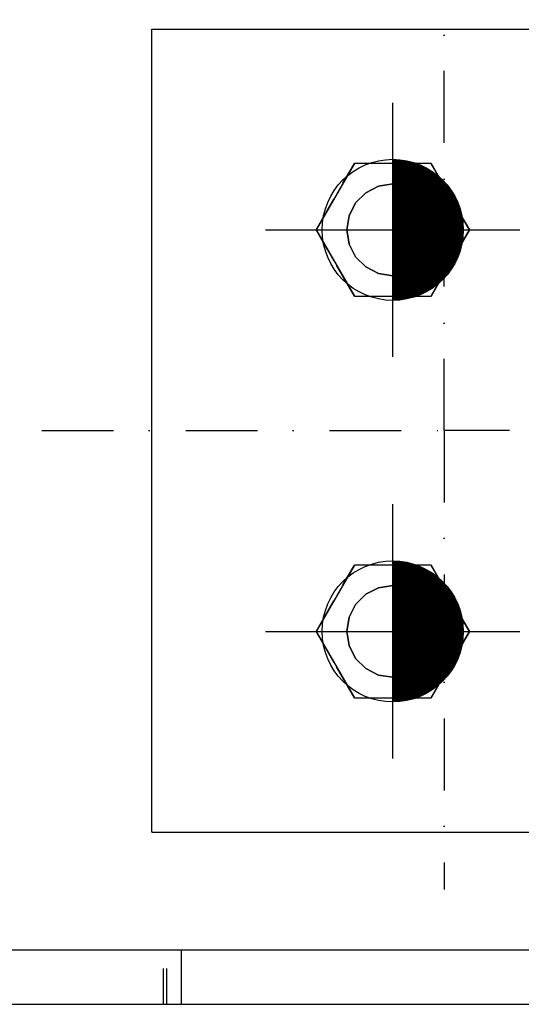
# Model space of a CAD drawing. Header units: feet. Extents: x 14665 to 61549, y 27474 to 37127.
# Tile 29 of 37: x 43926 to 44014, y 31523 to 31695. Entities that reach past the tile are written whole.
import ezdxf

# ---------------------------------------------------------------- set-up
doc = ezdxf.new("R2010")
doc.units = ezdxf.units.FT
doc.header["$LTSCALE"] = 25
doc.header["$MEASUREMENT"] = 0
doc.linetypes.add('DASHDOT', pattern=[1, 0.5, -0.25, 0, -0.25])
doc.linetypes.add('HIDDEN', pattern=[0.375, 0.25, -0.125])
doc.layers.get('0').update_dxf_attribs({"linetype": 'CONTINUOUS'})
for name, color, linetype in [('A', 2, 'DASHDOT'), ('FORIR', 4, 'CONTINUOUS'), ('G', 3, 'CONTINUOUS'), ('TR', 6, 'HIDDEN')]:
    doc.layers.add(name, color=color, linetype=linetype)

# ---------------------------------------------------------------- blocks, each defined once
blk = doc.blocks.new('M16')
for p, q in [((0, -22.16), (0, 22.16)), ((-22.16, 0), (22.16, 0))]:
    blk.add_line(p, q)
at = {"color": 4, "const_width": 12.3}
blk.add_lwpolyline([(0, -6.15, 1), (0, 6.15, 1)], format="xyb", dxfattribs=at)
blk.add_circle((0, 0), 12.3)
at = {"flags": 1}
blk.add_attdef('TOLE', (16.67, -8.27), '', height=5.26, dxfattribs=at)
blk = doc.blocks.new('3D_INFOB')
blk.add_point((0, 0))
at = {"layer": 'FORIR', "flags": 1}
for tag, p in [('BOLT', (7.55, -4.31)), ('CLASS', (7.55, -11.98)), ('SPEC', (7.55, -19.27)), ('IDF_PEZ', (7.55, -27.07))]:
    blk.add_attdef(tag, p, '', height=5.26, dxfattribs=at)

msp = doc.modelspace()

# ---------------------------------------------------------------- linework, layer by layer
at = {"layer": 'A'}
for p, q in [((44000.24, 31623.21), (44000.24, 31703.21)), ((43729.24, 31623.21), (44000.24, 31623.21)), ((44061.84, 31623.21), (44000.24, 31623.21)), ((44000.24, 31623.21), (44000.24, 31543.21))]:
    msp.add_line(p, q, dxfattribs=at)
at = {"layer": 'G'}
for p, q in [((43949.24, 31553.21), (43949.24, 31693.21)), ((43949.24, 31693.21), (44051.24, 31693.21)), ((43984.56, 31669.79), (43977.87, 31658.21)), ((43997.93, 31669.79), (43984.56, 31669.79)), ((44004.62, 31658.21), (43997.93, 31669.79)), ((43977.87, 31658.21), (43984.56, 31646.63)), ((43997.93, 31646.63), (44004.62, 31658.21)), ((43984.56, 31646.63), (43997.93, 31646.63)), ((43984.56, 31599.79), (43977.87, 31588.21)), ((43997.93, 31599.79), (43984.56, 31599.79)), ((44004.62, 31588.21), (43997.93, 31599.79)), ((43977.87, 31588.21), (43984.56, 31576.63)), ((43997.93, 31576.63), (44004.62, 31588.21)), ((43984.56, 31576.63), (43997.93, 31576.63)), ((43949.24, 31553.21), (44051.24, 31553.21)), ((43739.24, 31532.71), (44048.09, 31532.71)), ((43954.39, 31523.21), (43954.39, 31532.71)), ((43739.24, 31523.21), (44151.84, 31523.21))]:
    msp.add_line(p, q, dxfattribs=at)
at = {"layer": 'TR'}
for p, q in [((43984.56, 31669.79), (43977.87, 31658.21)), ((43977.87, 31658.21), (43984.56, 31669.79)), ((43984.56, 31669.79), (43977.87, 31658.21)), ((43997.93, 31669.79), (43984.56, 31669.79)), ((43991.24, 31669.79), (43984.56, 31669.79)), ((43991.24, 31669.79), (43984.56, 31669.79)), ((43997.93, 31669.79), (43991.24, 31669.79)), ((43997.93, 31669.79), (43991.24, 31669.79)), ((44004.62, 31658.21), (43997.93, 31669.79)), ((43997.93, 31669.79), (44004.62, 31658.21)), ((44004.62, 31658.21), (43997.93, 31669.79)), ((43986.54, 31664.68), (43988.77, 31665.82)), ((43986.54, 31664.68), (43988.77, 31665.82)), ((43988.77, 31665.82), (43986.54, 31664.68)), ((43986.54, 31664.68), (43988.77, 31665.82)), ((43988.77, 31665.82), (43991.24, 31666.21)), ((43988.77, 31665.82), (43991.24, 31666.21)), ((43991.24, 31666.21), (43988.77, 31665.82)), ((43988.77, 31665.82), (43991.24, 31666.21)), ((43991.24, 31666.21), (43993.72, 31665.82)), ((43991.24, 31666.21), (43993.72, 31665.82)), ((43993.72, 31665.82), (43991.24, 31666.21)), ((43991.24, 31666.21), (43993.72, 31665.82)), ((43993.72, 31665.82), (43995.95, 31664.68)), ((43993.72, 31665.82), (43995.95, 31664.68)), ((43995.95, 31664.68), (43993.72, 31665.82)), ((43993.72, 31665.82), (43995.95, 31664.68)), ((43984.77, 31662.91), (43986.54, 31664.68)), ((43984.77, 31662.91), (43986.54, 31664.68)), ((43986.54, 31664.68), (43984.77, 31662.91)), ((43984.77, 31662.91), (43986.54, 31664.68)), ((43995.95, 31664.68), (43997.72, 31662.91)), ((43995.95, 31664.68), (43997.72, 31662.91)), ((43997.72, 31662.91), (43995.95, 31664.68)), ((43995.95, 31664.68), (43997.72, 31662.91)), ((43983.64, 31660.68), (43984.77, 31662.91)), ((43983.64, 31660.68), (43984.77, 31662.91)), ((43984.77, 31662.91), (43983.64, 31660.68)), ((43983.64, 31660.68), (43984.77, 31662.91)), ((43997.72, 31662.91), (43998.85, 31660.68)), ((43997.72, 31662.91), (43998.85, 31660.68)), ((43998.85, 31660.68), (43997.72, 31662.91)), ((43997.72, 31662.91), (43998.85, 31660.68)), ((43983.24, 31658.21), (43983.64, 31660.68)), ((43983.24, 31658.21), (43983.64, 31660.68)), ((43983.64, 31660.68), (43983.24, 31658.21)), ((43983.24, 31658.21), (43983.64, 31660.68)), ((43998.85, 31660.68), (43999.24, 31658.21)), ((43998.85, 31660.68), (43999.24, 31658.21)), ((43999.24, 31658.21), (43998.85, 31660.68)), ((43998.85, 31660.68), (43999.24, 31658.21)), ((43977.87, 31658.21), (43984.56, 31646.63)), ((43984.56, 31646.63), (43977.87, 31658.21)), ((43977.87, 31658.21), (43984.56, 31646.63)), ((43983.64, 31655.74), (43983.24, 31658.21)), ((43983.64, 31655.74), (43983.24, 31658.21)), ((43983.24, 31658.21), (43983.64, 31655.74)), ((43983.64, 31655.74), (43983.24, 31658.21)), ((43997.93, 31646.63), (44004.62, 31658.21)), ((44004.62, 31658.21), (43997.93, 31646.63)), ((43997.93, 31646.63), (44004.62, 31658.21)), ((43999.24, 31658.21), (43998.85, 31655.74)), ((43999.24, 31658.21), (43998.85, 31655.74)), ((43998.85, 31655.74), (43999.24, 31658.21)), ((43999.24, 31658.21), (43998.85, 31655.74)), ((43984.77, 31653.51), (43983.64, 31655.74)), ((43984.77, 31653.51), (43983.64, 31655.74)), ((43983.64, 31655.74), (43984.77, 31653.51)), ((43984.77, 31653.51), (43983.64, 31655.74)), ((43998.85, 31655.74), (43997.72, 31653.51)), ((43998.85, 31655.74), (43997.72, 31653.51)), ((43997.72, 31653.51), (43998.85, 31655.74)), ((43998.85, 31655.74), (43997.72, 31653.51)), ((43986.54, 31651.74), (43984.77, 31653.51)), ((43986.54, 31651.74), (43984.77, 31653.51)), ((43984.77, 31653.51), (43986.54, 31651.74)), ((43986.54, 31651.74), (43984.77, 31653.51)), ((43997.72, 31653.51), (43995.95, 31651.74)), ((43997.72, 31653.51), (43995.95, 31651.74)), ((43995.95, 31651.74), (43997.72, 31653.51)), ((43997.72, 31653.51), (43995.95, 31651.74)), ((43988.77, 31650.6), (43986.54, 31651.74)), ((43988.77, 31650.6), (43986.54, 31651.74)), ((43986.54, 31651.74), (43988.77, 31650.6)), ((43988.77, 31650.6), (43986.54, 31651.74)), ((43995.95, 31651.74), (43993.72, 31650.6)), ((43995.95, 31651.74), (43993.72, 31650.6)), ((43993.72, 31650.6), (43995.95, 31651.74)), ((43995.95, 31651.74), (43993.72, 31650.6)), ((43991.24, 31650.21), (43988.77, 31650.6)), ((43991.24, 31650.21), (43988.77, 31650.6)), ((43988.77, 31650.6), (43991.24, 31650.21)), ((43991.24, 31650.21), (43988.77, 31650.6)), ((43993.72, 31650.6), (43991.24, 31650.21)), ((43993.72, 31650.6), (43991.24, 31650.21)), ((43991.24, 31650.21), (43993.72, 31650.6)), ((43993.72, 31650.6), (43991.24, 31650.21)), ((43984.56, 31646.63), (43997.93, 31646.63)), ((43984.56, 31646.63), (43997.93, 31646.63)), ((43984.56, 31646.63), (43997.93, 31646.63)), ((43984.56, 31599.79), (43977.87, 31588.21)), ((43977.87, 31588.21), (43984.56, 31599.79)), ((43984.56, 31599.79), (43977.87, 31588.21)), ((43997.93, 31599.79), (43984.56, 31599.79)), ((43991.24, 31599.79), (43984.56, 31599.79)), ((43991.24, 31599.79), (43984.56, 31599.79)), ((43997.93, 31599.79), (43991.24, 31599.79)), ((43997.93, 31599.79), (43991.24, 31599.79)), ((44004.62, 31588.21), (43997.93, 31599.79)), ((43997.93, 31599.79), (44004.62, 31588.21)), ((44004.62, 31588.21), (43997.93, 31599.79)), ((43984.77, 31592.91), (43986.54, 31594.68)), ((43984.77, 31592.91), (43986.54, 31594.68)), ((43986.54, 31594.68), (43984.77, 31592.91)), ((43984.77, 31592.91), (43986.54, 31594.68)), ((43986.54, 31594.68), (43988.77, 31595.82)), ((43986.54, 31594.68), (43988.77, 31595.82)), ((43988.77, 31595.82), (43986.54, 31594.68)), ((43986.54, 31594.68), (43988.77, 31595.82)), ((43988.77, 31595.82), (43991.24, 31596.21)), ((43988.77, 31595.82), (43991.24, 31596.21)), ((43991.24, 31596.21), (43988.77, 31595.82)), ((43988.77, 31595.82), (43991.24, 31596.21)), ((43991.24, 31596.21), (43993.72, 31595.82)), ((43991.24, 31596.21), (43993.72, 31595.82)), ((43993.72, 31595.82), (43991.24, 31596.21)), ((43991.24, 31596.21), (43993.72, 31595.82)), ((43993.72, 31595.82), (43995.95, 31594.68)), ((43993.72, 31595.82), (43995.95, 31594.68)), ((43995.95, 31594.68), (43993.72, 31595.82)), ((43993.72, 31595.82), (43995.95, 31594.68)), ((43995.95, 31594.68), (43997.72, 31592.91)), ((43995.95, 31594.68), (43997.72, 31592.91)), ((43997.72, 31592.91), (43995.95, 31594.68)), ((43995.95, 31594.68), (43997.72, 31592.91)), ((43983.64, 31590.68), (43984.77, 31592.91)), ((43983.64, 31590.68), (43984.77, 31592.91)), ((43984.77, 31592.91), (43983.64, 31590.68)), ((43983.64, 31590.68), (43984.77, 31592.91)), ((43997.72, 31592.91), (43998.85, 31590.68)), ((43997.72, 31592.91), (43998.85, 31590.68)), ((43998.85, 31590.68), (43997.72, 31592.91)), ((43997.72, 31592.91), (43998.85, 31590.68)), ((43983.24, 31588.21), (43983.64, 31590.68)), ((43983.24, 31588.21), (43983.64, 31590.68)), ((43983.64, 31590.68), (43983.24, 31588.21)), ((43983.24, 31588.21), (43983.64, 31590.68)), ((43998.85, 31590.68), (43999.24, 31588.21)), ((43998.85, 31590.68), (43999.24, 31588.21)), ((43999.24, 31588.21), (43998.85, 31590.68)), ((43998.85, 31590.68), (43999.24, 31588.21)), ((43977.87, 31588.21), (43984.56, 31576.63)), ((43984.56, 31576.63), (43977.87, 31588.21)), ((43977.87, 31588.21), (43984.56, 31576.63)), ((43983.64, 31585.74), (43983.24, 31588.21)), ((43983.64, 31585.74), (43983.24, 31588.21)), ((43983.24, 31588.21), (43983.64, 31585.74)), ((43983.64, 31585.74), (43983.24, 31588.21)), ((43997.93, 31576.63), (44004.62, 31588.21)), ((44004.62, 31588.21), (43997.93, 31576.63)), ((43997.93, 31576.63), (44004.62, 31588.21)), ((43999.24, 31588.21), (43998.85, 31585.74)), ((43999.24, 31588.21), (43998.85, 31585.74)), ((43998.85, 31585.74), (43999.24, 31588.21)), ((43999.24, 31588.21), (43998.85, 31585.74)), ((43984.77, 31583.51), (43983.64, 31585.74)), ((43984.77, 31583.51), (43983.64, 31585.74)), ((43983.64, 31585.74), (43984.77, 31583.51)), ((43984.77, 31583.51), (43983.64, 31585.74)), ((43998.85, 31585.74), (43997.72, 31583.51)), ((43998.85, 31585.74), (43997.72, 31583.51)), ((43997.72, 31583.51), (43998.85, 31585.74)), ((43998.85, 31585.74), (43997.72, 31583.51)), ((43986.54, 31581.74), (43984.77, 31583.51)), ((43986.54, 31581.74), (43984.77, 31583.51)), ((43984.77, 31583.51), (43986.54, 31581.74)), ((43986.54, 31581.74), (43984.77, 31583.51)), ((43997.72, 31583.51), (43995.95, 31581.74)), ((43997.72, 31583.51), (43995.95, 31581.74)), ((43995.95, 31581.74), (43997.72, 31583.51)), ((43997.72, 31583.51), (43995.95, 31581.74)), ((43988.77, 31580.6), (43986.54, 31581.74)), ((43988.77, 31580.6), (43986.54, 31581.74)), ((43986.54, 31581.74), (43988.77, 31580.6)), ((43988.77, 31580.6), (43986.54, 31581.74)), ((43995.95, 31581.74), (43993.72, 31580.6)), ((43995.95, 31581.74), (43993.72, 31580.6)), ((43993.72, 31580.6), (43995.95, 31581.74)), ((43995.95, 31581.74), (43993.72, 31580.6)), ((43991.24, 31580.21), (43988.77, 31580.6)), ((43991.24, 31580.21), (43988.77, 31580.6)), ((43988.77, 31580.6), (43991.24, 31580.21)), ((43991.24, 31580.21), (43988.77, 31580.6)), ((43993.72, 31580.6), (43991.24, 31580.21)), ((43993.72, 31580.6), (43991.24, 31580.21)), ((43991.24, 31580.21), (43993.72, 31580.6)), ((43993.72, 31580.6), (43991.24, 31580.21)), ((43984.56, 31576.63), (43997.93, 31576.63)), ((43984.56, 31576.63), (43997.93, 31576.63)), ((43984.56, 31576.63), (43997.93, 31576.63)), ((43951.24, 31523.21), (43951.24, 31532.71)), ((43951.84, 31523.21), (43951.84, 31532.71))]:
    msp.add_line(p, q, dxfattribs=at)

# ---------------------------------------------------------------- block references
for name, p in [('M16', (43991.24, 31658.21)), ('3D_INFOB', (43991.24, 31658.21)), ('M16', (43991.24, 31588.21)), ('3D_INFOB', (43991.24, 31588.21))]:
    msp.add_blockref(name, p)

doc.saveas('drawing.dxf')
